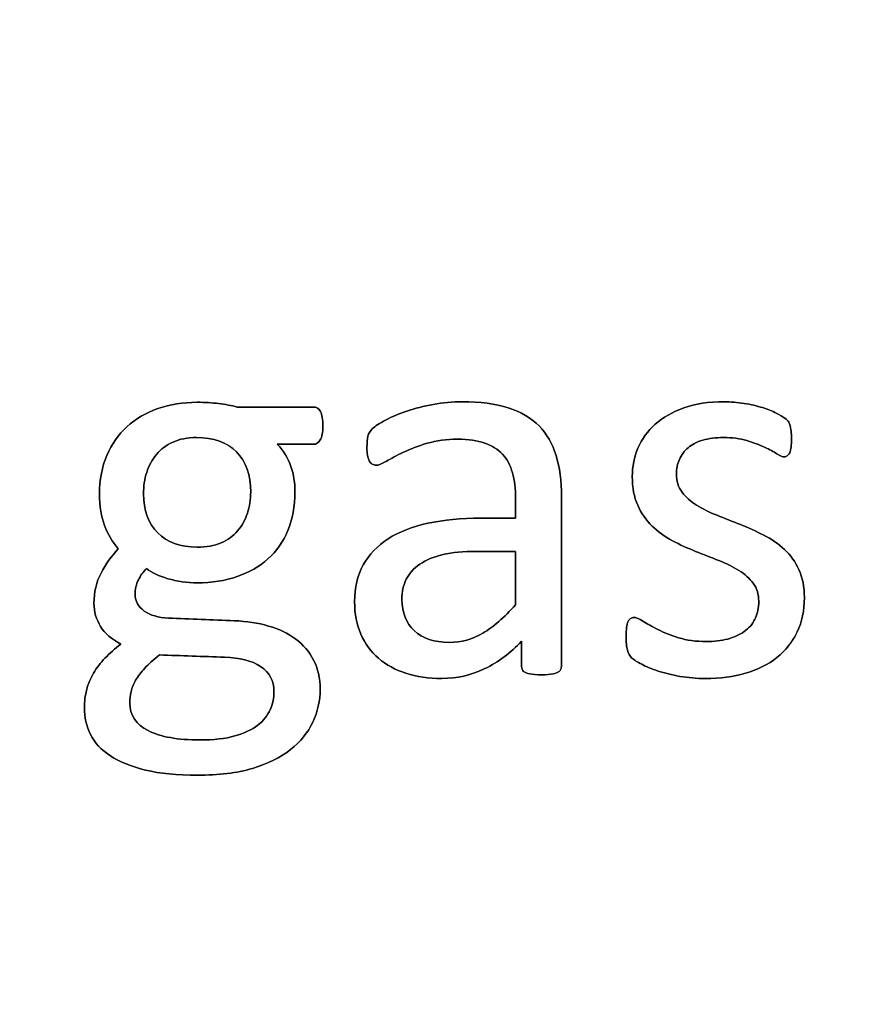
# Model space of a CAD drawing. Header units: inches. Extents: x 0 to 29700, y -16 to 21000.
# Tile 209 of 235: x 21457 to 21692, y 17748 to 18019. Entities that reach past the tile are written whole.
import ezdxf

# ---------------------------------------------------------------- set-up
doc = ezdxf.new("R2010")
doc.units = ezdxf.units.IN
doc.layers.add('1', color=7, linetype='Continuous', true_color=0xffffff)
doc.layers.add('254', color=7, linetype='Continuous', true_color=0xffffff)
doc.styles.add('latin_extended', font='simplex.shx')
doc.dimstyles.get("Standard").update_dxf_attribs({"dimtxt": 0.18, "dimasz": 0.18, "dimexe": 0.18, "dimexo": 0.0625, "dimgap": 0.09, "dimtad": 0, "dimtih": 1, "dimtoh": 1, "dimdec": 4, "dimzin": 0, "dimdsep": 46, "dimtxsty": 'Standard', "dimcen": 0.09, "dimadec": 0, "dimazin": 0, "dimtfac": 1, "dimtdec": 4, "dimtofl": 0, "dimtmove": 0, "dimatfit": 3, "dimfxl": 1, "dimtolj": 1, "dimtzin": 0, "dimarcsym": 0})

# ---------------------------------------------------------------- blocks, each defined once
blk = doc.blocks.new('_U6')
at = {"layer": '254', "color": 3, "linetype": 'Continuous', "lineweight": 13, "transparency": 16777216}
for p, q in [((17834.93, 15248.61), (17834.93, 18496.22)), ((28938.93, 16821.04), (28938.93, 18496.22)), ((18009.93, 18446.22), (28763.93, 18446.22))]:
    blk.add_line(p, q, dxfattribs=at)
at = {"layer": '254', "color": 3, "transparency": 16777216}
for points in [[(18009.93, 18475.39), (18009.93, 18417.06), (17834.93, 18446.22)], [(28763.93, 18417.06), (28763.93, 18475.39), (28938.93, 18446.22)]]:
    blk.add_solid(points, dxfattribs=at)
at = {"layer": 'Defpoints', "color": 0, "transparency": 16777216}
for p in [(28938.93, 18446.22), (28938.93, 16771.04), (17834.93, 15198.61)]:
    blk.add_point(p, dxfattribs=at)
at = {"layer": '254', "color": 2, "lineweight": 13, "transparency": 16777216, "insert": (23053.6, 18708.72), "char_height": 175, "attachment_point": 1, "style": 'latin_extended'}
blk.add_mtext('\\A1;\\C2;~11m', dxfattribs=at)

msp = doc.modelspace()

# ---------------------------------------------------------------- linework, layer by layer
at = {"layer": '1', "color": 2, "linetype": 'Continuous', "lineweight": 25}
for points, knots in [([(21539.497, 17903.181), (21539.994, 17903.985), (21540.225, 17905.283), (21540.225, 17908.832), (21540.023, 17910.102), (21539.59, 17910.967), (21539.128, 17911.804), (21538.493, 17912.237), (21530.646, 17912.237), (21523.664, 17912.237), (21516.682, 17912.237), (21515.095, 17912.641), (21513.392, 17912.958), (21509.757, 17913.42), (21507.795, 17913.535), (21501.794, 17913.535), (21498.188, 17912.958), (21491.577, 17910.659), (21488.724, 17909.005), (21484.035, 17904.663), (21482.175, 17902.052), (21480.848, 17898.907), (21479.492, 17895.791), (21478.828, 17892.242), (21478.828, 17884.914), (21479.29, 17882.029), (21481.127, 17877.265), (21482.406, 17875.133), (21483.993, 17873.229), (21482.088, 17871.267), (21480.501, 17869.075), (21479.232, 17866.593), (21477.934, 17864.141), (21477.299, 17861.342), (21477.299, 17855.976), (21477.905, 17853.87), (21480.308, 17849.98), (21482.175, 17848.359), (21484.685, 17847.061), (21483.04, 17845.791), (21481.598, 17844.493), (21480.328, 17843.195), (21479.088, 17841.867), (21478.02, 17840.511), (21476.347, 17837.626), (21475.712, 17836.126), (21475.308, 17834.539), (21474.875, 17832.923), (21474.673, 17831.308), (21474.673, 17826.922), (21475.25, 17824.47), (21477.512, 17819.888), (21479.319, 17817.949), (21484.339, 17814.66), (21487.57, 17813.362), (21495.418, 17811.458), (21500.178, 17810.996), (21511.546, 17810.996), (21516.595, 17811.602), (21525.104, 17814.149), (21528.597, 17815.843), (21534.065, 17820.217), (21536.128, 17822.739), (21538.793, 17828.475), (21539.474, 17831.51), (21539.474, 17837.713), (21538.868, 17840.367), (21536.503, 17844.926), (21534.858, 17846.859), (21530.685, 17849.989), (21528.165, 17851.187), (21522.425, 17852.868), (21519.278, 17853.35), (21509.813, 17853.669), (21503.785, 17853.966), (21494.985, 17854.331), (21492.763, 17854.966), (21489.455, 17857.346), (21488.609, 17858.803), (21488.609, 17862.15), (21488.897, 17863.506), (21489.503, 17864.689), (21490.08, 17865.872), (21490.83, 17866.911), (21491.754, 17867.834), (21493.139, 17866.709), (21495.1, 17865.785), (21500.178, 17864.285), (21502.862, 17863.91), (21509.699, 17863.91), (21513.335, 17864.487), (21519.887, 17866.729), (21522.74, 17868.353), (21527.488, 17872.638), (21529.319, 17875.22), (21531.901, 17881.359), (21532.55, 17884.914), (21532.55, 17891.319), (21532.175, 17893.656), (21530.732, 17898.099), (21529.492, 17900.148), (21527.703, 17901.994), (21531.011, 17901.994), (21534.32, 17901.994), (21538.378, 17901.994), (21539.013, 17902.398), (21539.497, 17903.181)], [0, 0, 0, 0, 0.0121239, 0.0121239, 0.0240522, 0.0240522, 0.0240522, 0.0314841, 0.0314841, 0.0914348, 0.0914348, 0.0914348, 0.1065725, 0.1065725, 0.1217101, 0.1217101, 0.1497044, 0.1497044, 0.1774817, 0.1774817, 0.205444, 0.205444, 0.205444, 0.2359314, 0.2359314, 0.2623837, 0.2623837, 0.2885587, 0.2885587, 0.2885587, 0.3121371, 0.3121371, 0.3121371, 0.3370868, 0.3370868, 0.355106, 0.355106, 0.372815, 0.372815, 0.372815, 0.3893631, 0.3893631, 0.3893631, 0.404121, 0.404121, 0.418879, 0.418879, 0.418879, 0.4330679, 0.4330679, 0.4554334, 0.4554334, 0.4780269, 0.4780269, 0.5006203, 0.5006203, 0.5232138, 0.5232138, 0.546506, 0.546506, 0.5699436, 0.5699436, 0.5932615, 0.5932615, 0.6167731, 0.6167731, 0.6392161, 0.6392161, 0.6616591, 0.6616591, 0.6843021, 0.6843021, 0.7071558, 0.7071558, 0.7473056, 0.7473056, 0.7657478, 0.7657478, 0.7844038, 0.7844038, 0.8000986, 0.8000986, 0.8000986, 0.8102039, 0.8102039, 0.8102039, 0.8272615, 0.8272615, 0.8443191, 0.8443191, 0.8685131, 0.8685131, 0.8925172, 0.8925172, 0.916683, 0.916683, 0.9405765, 0.9405765, 0.9548439, 0.9548439, 0.9691112, 0.9691112, 0.9691112, 0.9942907, 0.9942907, 1, 1, 1, 1]), ([(21605.193, 17839.537), (21605.602, 17839.848), (21605.804, 17840.309), (21605.804, 17856.486), (21605.804, 17872.056), (21605.804, 17891.925), (21605.314, 17895.676), (21603.352, 17902.139), (21601.794, 17904.851), (21599.659, 17907.043), (21597.495, 17909.207), (21594.668, 17910.881), (21587.686, 17913.131), (21583.473, 17913.679), (21575.828, 17913.679), (21573.173, 17913.448), (21567.952, 17912.462), (21565.527, 17911.862), (21561.142, 17910.361), (21559.18, 17909.554), (21555.798, 17907.777), (21554.593, 17906.986), (21553.9, 17906.293), (21553.208, 17905.63), (21552.775, 17904.937), (21552.429, 17903.437), (21552.342, 17902.427), (21552.342, 17900.379), (21552.371, 17899.686), (21552.597, 17898.387), (21552.746, 17897.869), (21553.208, 17897.061), (21553.496, 17896.743), (21553.785, 17896.541), (21554.102, 17896.339), (21554.448, 17896.224), (21555.487, 17896.224), (21556.41, 17896.599), (21558.949, 17898.099), (21560.507, 17898.907), (21564.258, 17900.696), (21566.422, 17901.533), (21571.419, 17902.985), (21574.212, 17903.379), (21580.271, 17903.379), (21582.723, 17903.033), (21586.73, 17901.639), (21588.349, 17900.638), (21590.861, 17897.899), (21591.783, 17896.195), (21592.331, 17894.147), (21592.908, 17892.098), (21593.196, 17889.732), (21593.196, 17885.28), (21593.196, 17883.481), (21593.196, 17881.683), (21590.013, 17881.683), (21586.83, 17881.683), (21578.251, 17881.683), (21573.404, 17881.221), (21564.806, 17879.317), (21561.142, 17877.903), (21555.199, 17874.095), (21552.919, 17871.7), (21549.733, 17865.965), (21548.938, 17862.583), (21548.938, 17855.341), (21549.515, 17852.369), (21551.834, 17847.152), (21553.439, 17844.926), (21557.593, 17841.348), (21560.103, 17839.963), (21563.075, 17839.04), (21566.018, 17838.088), (21569.307, 17837.597), (21577.097, 17837.597), (21581.05, 17838.492), (21588.459, 17842.11), (21591.84, 17844.608), (21594.87, 17847.84), (21594.87, 17845.532), (21594.87, 17843.223), (21594.87, 17840.309), (21595.043, 17839.848), (21595.418, 17839.53), (21595.764, 17839.213), (21596.341, 17838.982), (21597.929, 17838.699), (21598.995, 17838.607), (21601.736, 17838.607), (21602.775, 17838.694), (21604.218, 17838.982), (21604.766, 17839.213), (21605.193, 17839.537)], [0, 0, 0, 0, 0.0062907, 0.0062907, 0.1679526, 0.1679526, 0.2125868, 0.2125868, 0.257221, 0.257221, 0.257221, 0.2941122, 0.2941122, 0.3310034, 0.3310034, 0.3506219, 0.3506219, 0.3704508, 0.3704508, 0.3902798, 0.3902798, 0.4098458, 0.4098458, 0.4098458, 0.4185611, 0.4185611, 0.4272765, 0.4272765, 0.4326245, 0.4326245, 0.437747, 0.437747, 0.4428695, 0.4428695, 0.4428695, 0.4468565, 0.4468565, 0.4524383, 0.4524383, 0.4580201, 0.4580201, 0.463602, 0.463602, 0.4692612, 0.4692612, 0.474606, 0.474606, 0.48002, 0.48002, 0.4853165, 0.4853165, 0.4853165, 0.5053782, 0.5053782, 0.5189706, 0.5189706, 0.5189706, 0.5457097, 0.5457097, 0.5910288, 0.5910288, 0.6363479, 0.6363479, 0.681667, 0.681667, 0.7273363, 0.7273363, 0.766578, 0.766578, 0.8061842, 0.8061842, 0.8457904, 0.8457904, 0.8457904, 0.877393, 0.877393, 0.9135102, 0.9135102, 0.9492912, 0.9492912, 0.9492912, 0.9709919, 0.9709919, 0.9766884, 0.9766884, 0.9766884, 0.9826091, 0.9826091, 0.988325, 0.988325, 0.9941625, 0.9941625, 1, 1, 1, 1]), ([(21670.622, 17850.384), (21671.933, 17853.148), (21672.596, 17856.293), (21672.596, 17862.814), (21672.077, 17865.382), (21670.099, 17869.686), (21668.759, 17871.527), (21667.114, 17873.056), (21665.47, 17874.614), (21663.594, 17875.912), (21661.459, 17876.98), (21659.353, 17878.076), (21657.189, 17879.057), (21652.829, 17880.779), (21650.669, 17881.625), (21648.592, 17882.462), (21646.485, 17883.27), (21644.61, 17884.193), (21642.965, 17885.232), (21641.321, 17886.241), (21639.994, 17887.453), (21638.955, 17888.809), (21637.945, 17890.165), (21637.426, 17891.839), (21637.426, 17895.272), (21637.686, 17896.599), (21638.782, 17899.08), (21639.561, 17900.148), (21640.628, 17901.042), (21641.667, 17901.937), (21643.023, 17902.629), (21646.312, 17903.61), (21648.188, 17903.841), (21652.775, 17903.841), (21654.91, 17903.552), (21656.785, 17903.004), (21658.632, 17902.427), (21660.276, 17901.821), (21663.046, 17900.552), (21664.171, 17899.946), (21665.037, 17899.369), (21665.931, 17898.821), (21666.595, 17898.532), (21667.345, 17898.532), (21667.634, 17898.619), (21667.893, 17898.792), (21668.153, 17898.994), (21668.355, 17899.282), (21668.557, 17899.686), (21668.73, 17900.09), (21668.845, 17900.638), (21669.019, 17901.908), (21669.047, 17902.658), (21669.047, 17904.36), (21669.019, 17905.053), (21668.841, 17906.177), (21668.788, 17906.639), (21668.701, 17907.043), (21668.615, 17907.418), (21668.499, 17907.765), (21668.326, 17908.082), (21668.124, 17908.371), (21667.778, 17908.746), (21667.23, 17909.15), (21666.71, 17909.554), (21665.903, 17910.044), (21664.864, 17910.563), (21663.796, 17911.112), (21662.527, 17911.602), (21659.558, 17912.533), (21657.882, 17912.929), (21656.035, 17913.218), (21654.189, 17913.535), (21652.342, 17913.679), (21646.312, 17913.679), (21642.619, 17913.131), (21636.304, 17910.872), (21633.675, 17909.38), (21629.463, 17905.63), (21627.905, 17903.437), (21626.837, 17900.956), (21625.799, 17898.474), (21625.279, 17895.878), (21625.279, 17890.079), (21625.77, 17887.424), (21626.78, 17885.232), (21627.761, 17883.01), (21629.088, 17881.135), (21630.732, 17879.519), (21632.377, 17877.932), (21634.223, 17876.605), (21636.301, 17875.48), (21638.378, 17874.383), (21640.513, 17873.402), (21644.874, 17871.681), (21647.005, 17870.835), (21649.053, 17870.027), (21651.102, 17869.248), (21652.948, 17868.324), (21654.593, 17867.315), (21656.208, 17866.276), (21657.536, 17865.093), (21659.555, 17862.439), (21660.046, 17860.794), (21660.046, 17856.928), (21659.699, 17855.312), (21658.315, 17852.543), (21657.334, 17851.388), (21656.035, 17850.494), (21654.766, 17849.6), (21653.237, 17848.907), (21649.774, 17847.984), (21647.813, 17847.753), (21642.792, 17847.753), (21640.253, 17848.099), (21635.836, 17849.476), (21633.935, 17850.234), (21632.319, 17851.071), (21630.703, 17851.879), (21629.347, 17852.658), (21628.222, 17853.35), (21627.126, 17854.043), (21626.289, 17854.389), (21625.366, 17854.389), (21625.049, 17854.274), (21624.76, 17854.101), (21624.5, 17853.927), (21624.27, 17853.639), (21624.125, 17853.235), (21623.952, 17852.802), (21623.837, 17852.283), (21623.721, 17851.619), (21623.635, 17850.927), (21623.577, 17850.119), (21623.577, 17847.551), (21623.692, 17846.311), (21624.212, 17844.464), (21624.616, 17843.743), (21625.77, 17842.704), (21626.664, 17842.127), (21627.876, 17841.492), (21629.117, 17840.858), (21630.617, 17840.223), (21632.377, 17839.646), (21634.166, 17839.04), (21636.156, 17838.578), (21638.378, 17838.174), (21640.628, 17837.799), (21642.965, 17837.597), (21649.428, 17837.597), (21653.092, 17838.088), (21659.759, 17840.042), (21662.642, 17841.463), (21667.449, 17845.286), (21669.307, 17847.609), (21670.622, 17850.384)], [0, 0, 0, 0, 0.0265971, 0.0265971, 0.0488695, 0.0488695, 0.071505, 0.071505, 0.071505, 0.0916763, 0.0916763, 0.0916763, 0.1124207, 0.1124207, 0.1329291, 0.1329291, 0.1329291, 0.1513232, 0.1513232, 0.1513232, 0.1671509, 0.1671509, 0.1671509, 0.1827935, 0.1827935, 0.1941287, 0.1941287, 0.2054639, 0.2054639, 0.2054639, 0.2187849, 0.2187849, 0.232106, 0.232106, 0.2470255, 0.2470255, 0.2470255, 0.2617411, 0.2617411, 0.2764567, 0.2764567, 0.2764567, 0.2827861, 0.2827861, 0.2867419, 0.2867419, 0.2867419, 0.2899769, 0.2899769, 0.2899769, 0.2946866, 0.2946866, 0.2993962, 0.2993962, 0.3039489, 0.3039489, 0.3087355, 0.3087355, 0.3087355, 0.3118991, 0.3118991, 0.3118991, 0.3162873, 0.3162873, 0.3162873, 0.3241694, 0.3241694, 0.3241694, 0.3358727, 0.3358727, 0.3477852, 0.3477852, 0.3477852, 0.3635516, 0.3635516, 0.3992722, 0.3992722, 0.4352836, 0.4352836, 0.4712949, 0.4712949, 0.4712949, 0.4954133, 0.4954133, 0.5223243, 0.5223243, 0.5223243, 0.5434303, 0.5434303, 0.5434303, 0.5642681, 0.5642681, 0.5642681, 0.5855645, 0.5855645, 0.6066186, 0.6066186, 0.6066186, 0.6252846, 0.6252846, 0.6252846, 0.6414191, 0.6414191, 0.6575536, 0.6575536, 0.6732136, 0.6732136, 0.6888736, 0.6888736, 0.6888736, 0.7040281, 0.7040281, 0.7191826, 0.7191826, 0.7391866, 0.7391866, 0.7589539, 0.7589539, 0.7589539, 0.7730817, 0.7730817, 0.7730817, 0.7812698, 0.7812698, 0.7868722, 0.7868722, 0.7868722, 0.7901715, 0.7901715, 0.7901715, 0.7952132, 0.7952132, 0.7952132, 0.802729, 0.802729, 0.8148868, 0.8148868, 0.8270447, 0.8270447, 0.8392026, 0.8392026, 0.8392026, 0.8540559, 0.8540559, 0.8540559, 0.8729189, 0.8729189, 0.8729189, 0.8944875, 0.8944875, 0.9297587, 0.9297587, 0.9647499, 0.9647499, 1, 1, 1, 1]), ([(21516.494, 17899.874), (21519.076, 17897.234), (21520.375, 17893.57), (21520.375, 17886.847), (21520.086, 17884.914), (21519.509, 17883.068), (21518.903, 17881.221), (21518.009, 17879.605), (21516.797, 17878.192), (21515.614, 17876.778), (21514.085, 17875.682), (21512.238, 17874.874), (21510.392, 17874.095), (21508.199, 17873.691), (21501.015, 17873.691), (21497.38, 17874.989), (21494.812, 17877.615), (21492.215, 17880.211), (21490.917, 17883.818), (21490.917, 17890.425), (21491.205, 17892.387), (21491.811, 17894.262), (21492.388, 17896.137), (21493.283, 17897.782), (21495.706, 17900.667), (21497.207, 17901.792), (21499.024, 17902.6), (21500.842, 17903.437), (21503.006, 17903.841), (21510.219, 17903.841), (21513.912, 17902.514), (21516.494, 17899.874)], [0, 0, 0, 0, 0.1304447, 0.1304447, 0.1853269, 0.1853269, 0.1853269, 0.2435691, 0.2435691, 0.2435691, 0.3025733, 0.3025733, 0.3025733, 0.3720525, 0.3720525, 0.5014275, 0.5014275, 0.5014275, 0.6248572, 0.6248572, 0.6803225, 0.6803225, 0.6803225, 0.7393206, 0.7393206, 0.7983187, 0.7983187, 0.7983187, 0.8668903, 0.8668903, 1, 1, 1, 1]), ([(21582.348, 17872.537), (21585.964, 17872.537), (21589.58, 17872.537), (21593.196, 17872.537), (21593.196, 17867.642), (21593.196, 17862.746), (21593.196, 17857.851), (21590.051, 17854.36), (21587.08, 17851.764), (21581.38, 17848.367), (21578.28, 17847.522), (21570.836, 17847.522), (21567.662, 17848.59), (21563.104, 17852.86), (21561.95, 17855.716), (21561.95, 17861.4), (21562.354, 17863.275), (21563.133, 17864.891), (21563.941, 17866.478), (21565.181, 17867.863), (21568.566, 17870.158), (21570.692, 17871.065), (21573.26, 17871.642), (21575.828, 17872.248), (21578.857, 17872.537), (21582.348, 17872.537)], [0, 0, 0, 0, 0.0969812, 0.0969812, 0.0969812, 0.228267, 0.228267, 0.228267, 0.334882, 0.334882, 0.4410263, 0.4410263, 0.5730145, 0.5730145, 0.7050027, 0.7050027, 0.7827055, 0.7827055, 0.7827055, 0.8432978, 0.8432978, 0.9031884, 0.9031884, 0.9031884, 1, 1, 1, 1]), ([(21523.111, 17840.88), (21525.539, 17839.271), (21526.78, 17836.963), (21526.78, 17832.231), (21526.433, 17830.586), (21525.038, 17827.388), (21523.894, 17825.999), (21520.721, 17823.518), (21518.615, 17822.537), (21516.047, 17821.787), (21513.45, 17821.065), (21510.219, 17820.69), (21500.323, 17820.69), (21495.62, 17821.527), (21488.845, 17824.972), (21487.137, 17827.499), (21487.137, 17831.914), (21487.253, 17832.952), (21487.708, 17835.002), (21488.147, 17836.039), (21488.753, 17837.107), (21489.388, 17838.146), (21490.225, 17839.271), (21492.302, 17841.579), (21493.658, 17842.791), (21495.302, 17844.06), (21501.275, 17843.858), (21507.247, 17843.656), (21517.373, 17843.314), (21520.663, 17842.502), (21523.111, 17840.88)], [0, 0, 0, 0, 0.0772164, 0.0772164, 0.1229465, 0.1229465, 0.1693761, 0.1693761, 0.2158056, 0.2158056, 0.2158056, 0.2974508, 0.2974508, 0.4263641, 0.4263641, 0.5539687, 0.5539687, 0.5946702, 0.5946702, 0.634295, 0.634295, 0.634295, 0.6741618, 0.6741618, 0.7140285, 0.7140285, 0.7140285, 0.8826912, 0.8826912, 1, 1, 1, 1])]:
    msp.add_open_spline(points, degree=3, knots=knots, dxfattribs=at)
at = {"layer": '254', "color": 2, "linetype": 'Continuous', "lineweight": 25}
for points, knots in [([(21516.682, 17912.237), (21515.095, 17912.641), (21513.392, 17912.958), (21509.757, 17913.42), (21507.795, 17913.535), (21501.794, 17913.535), (21498.188, 17912.958), (21491.577, 17910.659), (21488.724, 17909.005), (21484.035, 17904.663), (21482.175, 17902.052), (21480.848, 17898.907)], [0, 0, 0, 0, 0.1327757, 0.1327757, 0.2655514, 0.2655514, 0.5110954, 0.5110954, 0.7547357, 0.7547357, 1, 1, 1, 1]), ([(21539.59, 17910.967), (21539.128, 17911.804), (21538.493, 17912.237), (21530.646, 17912.237), (21523.664, 17912.237), (21516.682, 17912.237)], [0, 0, 0, 0, 0.1102941, 0.1102941, 1, 1, 1, 1]), ([(21599.659, 17907.043), (21597.495, 17909.207), (21594.668, 17910.881), (21587.686, 17913.131), (21583.473, 17913.679), (21575.828, 17913.679), (21573.173, 17913.448), (21567.952, 17912.462), (21565.527, 17911.862), (21561.142, 17910.361), (21559.18, 17909.554), (21555.798, 17907.777), (21554.593, 17906.986), (21553.9, 17906.293)], [0, 0, 0, 0, 0.2417117, 0.2417117, 0.4834233, 0.4834233, 0.6119636, 0.6119636, 0.7418832, 0.7418832, 0.8718028, 0.8718028, 1, 1, 1, 1]), ([(21656.035, 17913.218), (21654.189, 17913.535), (21652.342, 17913.679), (21646.312, 17913.679), (21642.619, 17913.131), (21636.304, 17910.872), (21633.675, 17909.38), (21629.463, 17905.63), (21627.905, 17903.437), (21626.837, 17900.956)], [0, 0, 0, 0, 0.1276528, 0.1276528, 0.4168663, 0.4168663, 0.7084331, 0.7084331, 1, 1, 1, 1]), ([(21664.864, 17910.563), (21663.796, 17911.112), (21662.527, 17911.602), (21659.558, 17912.533), (21657.882, 17912.929), (21656.035, 17913.218)], [0, 0, 0, 0, 0.495573, 0.495573, 1, 1, 1, 1]), ([(21539.503, 17903.177), (21539.994, 17903.985), (21540.225, 17905.283), (21540.225, 17908.832), (21540.023, 17910.102), (21539.59, 17910.967)], [0, 0, 0, 0, 0.504065, 0.504065, 1, 1, 1, 1]), ([(21553.9, 17906.293), (21553.208, 17905.63), (21552.775, 17904.937), (21552.429, 17903.437), (21552.342, 17902.427), (21552.342, 17900.379), (21552.371, 17899.686), (21552.597, 17898.387), (21552.746, 17897.869), (21553.208, 17897.061), (21553.496, 17896.743), (21553.785, 17896.541)], [0, 0, 0, 0, 0.2639114, 0.2639114, 0.5278228, 0.5278228, 0.6897684, 0.6897684, 0.8448842, 0.8448842, 1, 1, 1, 1]), ([(21605.199, 17839.53), (21605.602, 17839.848), (21605.804, 17840.309), (21605.804, 17856.486), (21605.804, 17872.056), (21605.804, 17891.925), (21605.314, 17895.676), (21603.352, 17902.139), (21601.794, 17904.851), (21599.659, 17907.043)], [0, 0, 0, 0, 0.0244565, 0.0244565, 0.6529503, 0.6529503, 0.8264752, 0.8264752, 1, 1, 1, 1]), ([(21668.557, 17899.686), (21668.73, 17900.09), (21668.845, 17900.638), (21669.019, 17901.908), (21669.047, 17902.658), (21669.047, 17904.36), (21669.019, 17905.053), (21668.841, 17906.177), (21668.788, 17906.639), (21668.701, 17907.043)], [0, 0, 0, 0, 0.2510668, 0.2510668, 0.5021337, 0.5021337, 0.7448316, 0.7448316, 1, 1, 1, 1]), ([(21499.024, 17902.6), (21500.842, 17903.437), (21503.006, 17903.841), (21510.219, 17903.841), (21513.912, 17902.514), (21516.508, 17899.888)], [0, 0, 0, 0, 0.34, 0.34, 1, 1, 1, 1]), ([(21553.785, 17896.541), (21554.102, 17896.339), (21554.448, 17896.224), (21555.487, 17896.224), (21556.41, 17896.599), (21558.949, 17898.099), (21560.507, 17898.907), (21564.258, 17900.696), (21566.422, 17901.533), (21571.419, 17902.985), (21574.212, 17903.379), (21580.271, 17903.379), (21582.723, 17903.033), (21586.73, 17901.639), (21588.349, 17900.638), (21590.861, 17897.899), (21591.783, 17896.195), (21592.331, 17894.147)], [0, 0, 0, 0, 0.0939292, 0.0939292, 0.2254301, 0.2254301, 0.3569311, 0.3569311, 0.488432, 0.488432, 0.6217564, 0.6217564, 0.747674, 0.747674, 0.8752207, 0.8752207, 1, 1, 1, 1]), ([(21640.628, 17901.042), (21641.667, 17901.937), (21643.023, 17902.629), (21646.312, 17903.61), (21648.188, 17903.841), (21652.775, 17903.841), (21654.91, 17903.552), (21656.785, 17903.004)], [0, 0, 0, 0, 0.3205128, 0.3205128, 0.6410256, 0.6410256, 1, 1, 1, 1]), ([(21491.754, 17867.834), (21493.139, 17866.709), (21495.1, 17865.785), (21500.178, 17864.285), (21502.862, 17863.91), (21509.699, 17863.91), (21513.335, 17864.487), (21519.887, 17866.729), (21522.74, 17868.353), (21527.488, 17872.638), (21529.319, 17875.22), (21531.901, 17881.359), (21532.55, 17884.914), (21532.55, 17891.319), (21532.175, 17893.656), (21530.732, 17898.099), (21529.492, 17900.148), (21527.703, 17901.994)], [0, 0, 0, 0, 0.1073432, 0.1073432, 0.2146864, 0.2146864, 0.3669386, 0.3669386, 0.5179956, 0.5179956, 0.6700708, 0.6700708, 0.820432, 0.820432, 0.910216, 0.910216, 1, 1, 1, 1]), ([(21491.811, 17894.262), (21492.388, 17896.137), (21493.283, 17897.782), (21495.706, 17900.667), (21497.207, 17901.792), (21499.024, 17902.6)], [0, 0, 0, 0, 0.5, 0.5, 1, 1, 1, 1]), ([(21527.703, 17901.994), (21531.011, 17901.994), (21534.32, 17901.994), (21538.378, 17901.994), (21539.013, 17902.398), (21539.503, 17903.177)], [0, 0, 0, 0, 0.8151659, 0.8151659, 1, 1, 1, 1]), ([(21626.837, 17900.956), (21625.799, 17898.474), (21625.279, 17895.878), (21625.279, 17890.079), (21625.77, 17887.424), (21626.78, 17885.232)], [0, 0, 0, 0, 0.4726368, 0.4726368, 1, 1, 1, 1]), ([(21638.955, 17888.809), (21637.945, 17890.165), (21637.426, 17891.839), (21637.426, 17895.272), (21637.686, 17896.599), (21638.782, 17899.08), (21639.561, 17900.148), (21640.628, 17901.042)], [0, 0, 0, 0, 0.408284, 0.408284, 0.704142, 0.704142, 1, 1, 1, 1]), ([(21656.785, 17903.004), (21658.632, 17902.427), (21660.276, 17901.821), (21663.046, 17900.552), (21664.171, 17899.946), (21665.037, 17899.369)], [0, 0, 0, 0, 0.5, 0.5, 1, 1, 1, 1]), ([(21480.848, 17898.907), (21479.492, 17895.791), (21478.828, 17892.242), (21478.828, 17884.914), (21479.29, 17882.029), (21481.127, 17877.265), (21482.406, 17875.133), (21483.993, 17873.229)], [0, 0, 0, 0, 0.3668109, 0.3668109, 0.6850733, 0.6850733, 1, 1, 1, 1]), ([(21516.508, 17899.888), (21519.076, 17897.234), (21520.375, 17893.57), (21520.375, 17886.847), (21520.086, 17884.914), (21519.509, 17883.068)], [0, 0, 0, 0, 0.7038627, 0.7038627, 1, 1, 1, 1]), ([(21665.037, 17899.369), (21665.931, 17898.821), (21666.595, 17898.532), (21667.345, 17898.532), (21667.634, 17898.619), (21667.893, 17898.792)], [0, 0, 0, 0, 0.6153846, 0.6153846, 1, 1, 1, 1]), ([(21494.812, 17877.615), (21492.215, 17880.211), (21490.917, 17883.818), (21490.917, 17890.425), (21491.205, 17892.387), (21491.811, 17894.262)], [0, 0, 0, 0, 0.6899563, 0.6899563, 1, 1, 1, 1]), ([(21592.331, 17894.147), (21592.908, 17892.098), (21593.196, 17889.732), (21593.196, 17885.28), (21593.196, 17883.481), (21593.196, 17881.683)], [0, 0, 0, 0, 0.5961123, 0.5961123, 1, 1, 1, 1]), ([(21593.196, 17881.683), (21590.013, 17881.683), (21586.83, 17881.683), (21578.251, 17881.683), (21573.404, 17881.221), (21564.806, 17879.317), (21561.142, 17877.903), (21555.199, 17874.095), (21552.919, 17871.7), (21549.733, 17865.965), (21548.938, 17862.583), (21548.938, 17855.341), (21549.515, 17852.369), (21551.834, 17847.152), (21553.439, 17844.926), (21557.593, 17841.348), (21560.103, 17839.963), (21563.075, 17839.04)], [0, 0, 0, 0, 0.0818159, 0.0818159, 0.2204828, 0.2204828, 0.3591497, 0.3591497, 0.4978166, 0.4978166, 0.6375551, 0.6375551, 0.7576267, 0.7576267, 0.8788133, 0.8788133, 1, 1, 1, 1]), ([(21661.459, 17876.98), (21659.353, 17878.076), (21657.189, 17879.057), (21652.829, 17880.779), (21650.669, 17881.625), (21648.592, 17882.462)], [0, 0, 0, 0, 0.5028597, 0.5028597, 1, 1, 1, 1]), ([(21512.238, 17874.874), (21510.392, 17874.095), (21508.199, 17873.691), (21501.015, 17873.691), (21497.38, 17874.989), (21494.812, 17877.615)], [0, 0, 0, 0, 0.3493976, 0.3493976, 1, 1, 1, 1]), ([(21636.301, 17875.48), (21638.378, 17874.383), (21640.513, 17873.402), (21644.874, 17871.681), (21647.005, 17870.835), (21649.053, 17870.027)], [0, 0, 0, 0, 0.5028597, 0.5028597, 1, 1, 1, 1]), ([(21563.133, 17864.891), (21563.941, 17866.478), (21565.181, 17867.863), (21568.566, 17870.158), (21570.692, 17871.065), (21573.26, 17871.642)], [0, 0, 0, 0, 0.502912, 0.502912, 1, 1, 1, 1]), ([(21670.634, 17850.379), (21671.933, 17853.148), (21672.596, 17856.293), (21672.596, 17862.814), (21672.077, 17865.382), (21670.099, 17869.686), (21668.759, 17871.527), (21667.114, 17873.056)], [0, 0, 0, 0, 0.3719617, 0.3719617, 0.6834419, 0.6834419, 1, 1, 1, 1]), ([(21479.232, 17866.593), (21477.934, 17864.141), (21477.299, 17861.342), (21477.299, 17855.976), (21477.905, 17853.87), (21480.308, 17849.98), (21482.175, 17848.359), (21484.685, 17847.061)], [0, 0, 0, 0, 0.4111818, 0.4111818, 0.7081465, 0.7081465, 1, 1, 1, 1]), ([(21654.593, 17867.315), (21656.208, 17866.276), (21657.536, 17865.093), (21659.555, 17862.439), (21660.046, 17860.794), (21660.046, 17856.928), (21659.699, 17855.312), (21658.315, 17852.543), (21657.334, 17851.388), (21656.035, 17850.494)], [0, 0, 0, 0, 0.2537313, 0.2537313, 0.5074627, 0.5074627, 0.7537313, 0.7537313, 1, 1, 1, 1]), ([(21475.308, 17834.539), (21474.875, 17832.923), (21474.673, 17831.308), (21474.673, 17826.922), (21475.25, 17824.47), (21477.512, 17819.888), (21479.319, 17817.949), (21484.339, 17814.66), (21487.57, 17813.362), (21495.418, 17811.458), (21500.178, 17810.996), (21511.546, 17810.996), (21516.595, 17811.602), (21525.104, 17814.149), (21528.597, 17815.843), (21534.065, 17820.217), (21536.128, 17822.739), (21538.793, 17828.475), (21539.474, 17831.51), (21539.474, 17837.713), (21538.868, 17840.367), (21536.503, 17844.926), (21534.858, 17846.859), (21530.685, 17849.989), (21528.165, 17851.187), (21522.425, 17852.868), (21519.278, 17853.35), (21509.813, 17853.669), (21503.785, 17853.966), (21494.985, 17854.331), (21492.763, 17854.966), (21489.455, 17857.346), (21488.609, 17858.803), (21488.609, 17862.15), (21488.897, 17863.506), (21489.503, 17864.689)], [0, 0, 0, 0, 0.0372197, 0.0372197, 0.0958881, 0.0958881, 0.1551543, 0.1551543, 0.2144206, 0.2144206, 0.2736868, 0.2736868, 0.334786, 0.334786, 0.3962668, 0.3962668, 0.4574331, 0.4574331, 0.5191081, 0.5191081, 0.5779796, 0.5779796, 0.6368511, 0.6368511, 0.6962473, 0.6962473, 0.7561962, 0.7561962, 0.8615156, 0.8615156, 0.9098924, 0.9098924, 0.9588301, 0.9588301, 1, 1, 1, 1]), ([(21593.196, 17857.851), (21590.051, 17854.36), (21587.08, 17851.764), (21581.38, 17848.367), (21578.28, 17847.522), (21570.836, 17847.522), (21567.662, 17848.59), (21563.104, 17852.86), (21561.95, 17855.716), (21561.95, 17861.4), (21562.354, 17863.275), (21563.133, 17864.891)], [0, 0, 0, 0, 0.1922936, 0.1922936, 0.3837384, 0.3837384, 0.6217958, 0.6217958, 0.8598533, 0.8598533, 1, 1, 1, 1]), ([(21628.222, 17853.35), (21627.126, 17854.043), (21626.289, 17854.389), (21625.366, 17854.389), (21625.049, 17854.274), (21624.76, 17854.101)], [0, 0, 0, 0, 0.59375, 0.59375, 1, 1, 1, 1]), ([(21623.721, 17851.619), (21623.635, 17850.927), (21623.577, 17850.119), (21623.577, 17847.551), (21623.692, 17846.311), (21624.212, 17844.464), (21624.616, 17843.743), (21625.77, 17842.704), (21626.664, 17842.127), (21627.876, 17841.492)], [0, 0, 0, 0, 0.1708543, 0.1708543, 0.4472362, 0.4472362, 0.7236181, 0.7236181, 1, 1, 1, 1]), ([(21656.035, 17850.494), (21654.766, 17849.6), (21653.237, 17848.907), (21649.774, 17847.984), (21647.813, 17847.753), (21642.792, 17847.753), (21640.253, 17848.099), (21635.836, 17849.476), (21633.935, 17850.234), (21632.319, 17851.071)], [0, 0, 0, 0, 0.216245, 0.216245, 0.43249, 0.43249, 0.7179334, 0.7179334, 1, 1, 1, 1]), ([(21638.378, 17838.174), (21640.628, 17837.799), (21642.965, 17837.597), (21649.428, 17837.597), (21653.092, 17838.088), (21659.759, 17840.042), (21662.642, 17841.463), (21667.449, 17845.286), (21669.307, 17847.609), (21670.634, 17850.379)], [0, 0, 0, 0, 0.1697237, 0.1697237, 0.4472719, 0.4472719, 0.7226174, 0.7226174, 1, 1, 1, 1]), ([(21563.075, 17839.04), (21566.018, 17838.088), (21569.307, 17837.597), (21577.097, 17837.597), (21581.05, 17838.492), (21588.459, 17842.11), (21591.84, 17844.608), (21594.87, 17847.84)], [0, 0, 0, 0, 0.3053367, 0.3053367, 0.6542928, 0.6542928, 1, 1, 1, 1]), ([(21594.87, 17847.84), (21594.87, 17845.532), (21594.87, 17843.223), (21594.87, 17840.309), (21595.043, 17839.848), (21595.418, 17839.53)], [0, 0, 0, 0, 0.7920792, 0.7920792, 1, 1, 1, 1]), ([(21488.753, 17837.107), (21489.388, 17838.146), (21490.225, 17839.271), (21492.302, 17841.579), (21493.658, 17842.791), (21495.302, 17844.06)], [0, 0, 0, 0, 0.5, 0.5, 1, 1, 1, 1]), ([(21495.302, 17844.06), (21501.275, 17843.858), (21507.247, 17843.656), (21517.373, 17843.314), (21520.663, 17842.502), (21523.115, 17840.886)], [0, 0, 0, 0, 0.5897885, 0.5897885, 1, 1, 1, 1]), ([(21480.328, 17843.195), (21479.088, 17841.867), (21478.02, 17840.511), (21476.347, 17837.626), (21475.712, 17836.126), (21475.308, 17834.539)], [0, 0, 0, 0, 0.5, 0.5, 1, 1, 1, 1]), ([(21523.115, 17840.886), (21525.539, 17839.271), (21526.78, 17836.963), (21526.78, 17832.231), (21526.433, 17830.586), (21525.038, 17827.388), (21523.894, 17825.999), (21520.721, 17823.518), (21518.615, 17822.537), (21516.047, 17821.787)], [0, 0, 0, 0, 0.3578053, 0.3578053, 0.5697094, 0.5697094, 0.7848547, 0.7848547, 1, 1, 1, 1]), ([(21595.418, 17839.53), (21595.764, 17839.213), (21596.341, 17838.982), (21597.929, 17838.699), (21598.995, 17838.607), (21601.736, 17838.607), (21602.775, 17838.694), (21604.218, 17838.982), (21604.766, 17839.213), (21605.199, 17839.53)], [0, 0, 0, 0, 0.2539806, 0.2539806, 0.4991758, 0.4991758, 0.7495879, 0.7495879, 1, 1, 1, 1]), ([(21516.047, 17821.787), (21513.45, 17821.065), (21510.219, 17820.69), (21500.323, 17820.69), (21495.62, 17821.527), (21488.845, 17824.972), (21487.137, 17827.499), (21487.137, 17831.914), (21487.253, 17832.952), (21487.708, 17835.002), (21488.147, 17836.039), (21488.753, 17837.107)], [0, 0, 0, 0, 0.1950948, 0.1950948, 0.5031393, 0.5031393, 0.8080566, 0.8080566, 0.9053147, 0.9053147, 1, 1, 1, 1])]:
    msp.add_open_spline(points, degree=3, knots=knots, dxfattribs=at)
for points in [[(21667.23, 17909.15), (21666.71, 17909.554), (21665.903, 17910.044), (21664.864, 17910.563)], [(21668.326, 17908.082), (21668.124, 17908.371), (21667.778, 17908.746), (21667.23, 17909.15)], [(21668.701, 17907.043), (21668.615, 17907.418), (21668.499, 17907.765), (21668.326, 17908.082)], [(21667.893, 17898.792), (21668.153, 17898.994), (21668.355, 17899.282), (21668.557, 17899.686)], [(21642.965, 17885.232), (21641.321, 17886.241), (21639.994, 17887.453), (21638.955, 17888.809)], [(21626.78, 17885.232), (21627.761, 17883.01), (21629.088, 17881.135), (21630.732, 17879.519)], [(21648.592, 17882.462), (21646.485, 17883.27), (21644.61, 17884.193), (21642.965, 17885.232)], [(21519.509, 17883.068), (21518.903, 17881.221), (21518.009, 17879.605), (21516.797, 17878.192)], [(21630.732, 17879.519), (21632.377, 17877.932), (21634.223, 17876.605), (21636.301, 17875.48)], [(21516.797, 17878.192), (21515.614, 17876.778), (21514.085, 17875.682), (21512.238, 17874.874)], [(21667.114, 17873.056), (21665.47, 17874.614), (21663.594, 17875.912), (21661.459, 17876.98)], [(21483.993, 17873.229), (21482.088, 17871.267), (21480.501, 17869.075), (21479.232, 17866.593)], [(21573.26, 17871.642), (21575.828, 17872.248), (21578.857, 17872.537), (21582.348, 17872.537)], [(21582.348, 17872.537), (21585.964, 17872.537), (21589.58, 17872.537), (21593.196, 17872.537)], [(21593.196, 17872.537), (21593.196, 17867.642), (21593.196, 17862.746), (21593.196, 17857.851)], [(21649.053, 17870.027), (21651.102, 17869.248), (21652.948, 17868.324), (21654.593, 17867.315)], [(21489.503, 17864.689), (21490.08, 17865.872), (21490.83, 17866.911), (21491.754, 17867.834)], [(21624.125, 17853.235), (21623.952, 17852.802), (21623.837, 17852.283), (21623.721, 17851.619)], [(21624.76, 17854.101), (21624.5, 17853.927), (21624.27, 17853.639), (21624.125, 17853.235)], [(21632.319, 17851.071), (21630.703, 17851.879), (21629.347, 17852.658), (21628.222, 17853.35)], [(21484.685, 17847.061), (21483.04, 17845.791), (21481.598, 17844.493), (21480.328, 17843.195)], [(21627.876, 17841.492), (21629.117, 17840.858), (21630.617, 17840.223), (21632.377, 17839.646)], [(21632.377, 17839.646), (21634.166, 17839.04), (21636.156, 17838.578), (21638.378, 17838.174)]]:
    msp.add_open_spline(points, degree=3, dxfattribs=at)

# ---------------------------------------------------------------- dimensions: what is measured, and where the dimension line sits
at = {"layer": '254', "color": 2, "linetype": 'Continuous', "lineweight": 13}
dim = msp.add_linear_dim(base=(28938.932, 18446.224), p1=(17834.932, 15198.607), p2=(28938.932, 16771.04), text='\\C2;~11m', dimstyle='Standard', override={"dimscale": 50, "dimtxt": 3.5, "dimasz": 3.5, "dimexe": 1, "dimexo": 1, "dimgap": 1.75, "dimtad": 1, "dimtih": 1, "dimtoh": 0, "dimdec": 2, "dimlfac": 0.02, "dimzin": 8, "dimdsep": 46, "dimlunit": 2, "dimpost": '', "dimtxsty": 'latin_extended', "dimsah": 1, "dimse1": 0, "dimse2": 0, "dimsd1": 0, "dimsd2": 0, "dimclrd": 3, "dimclre": 3, "dimclrt": 2, "dimtol": 0, "dimtm": -0.1, "dimtfac": 0.714286, "dimtdec": 3, "dimtofl": 1, "dimtmove": 0, "dimtzin": 8, "dimlwd": 13, "dimlwe": 13}, dxfattribs=at)
dim.commit()
dim.dimension.update_dxf_attribs({"geometry": '_U6', "text_midpoint": (23386.932, 18446.224), "dimtype": 160})

doc.saveas('drawing.dxf')
